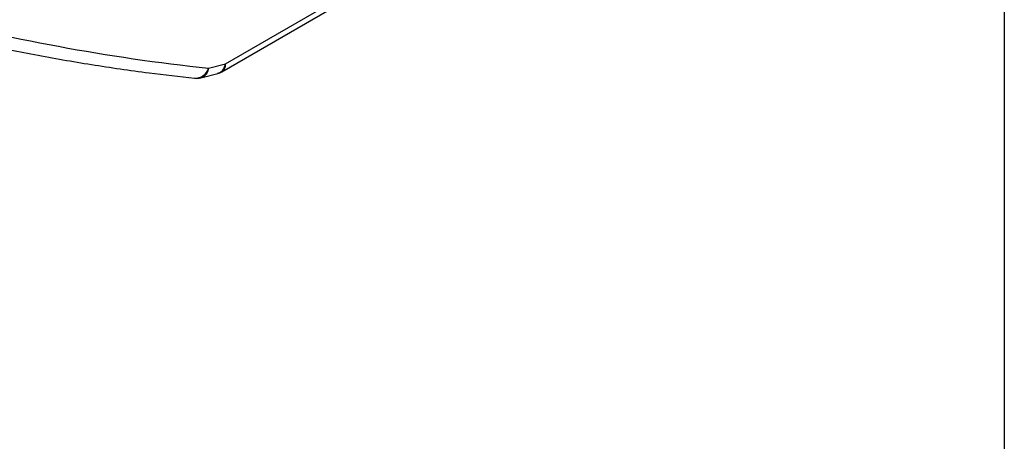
# Model space of a CAD drawing. Header units: millimetres. Extents: x 8 to 341, y 8 to 262.
# Tile 11 of 15: x 295 to 341, y 142 to 162. Entities that reach past the tile are written whole.
import ezdxf

# ---------------------------------------------------------------- set-up
doc = ezdxf.new("R2010")
doc.units = ezdxf.units.MM
doc.header["$LTSCALE"] = 1.25
doc.layers.add('TEXT', color=140, linetype='Continuous', lineweight=25)

msp = doc.modelspace()

# ---------------------------------------------------------------- linework, layer by layer
for p, q in [((305.06, 159.991), (321.628, 169.555)), ((304.894, 159.624), (320.77, 168.789)), ((304.274, 159.785), (305.06, 159.991)), ((303.908, 159.337), (304.697, 159.544))]:
    msp.add_line(p, q)
for centre, radius, start, end in [((314.082, 251.657), 92.394, 255.13732, 263.90643), ((304.679, 159.942), 0.384, 304.0564, 7.2558), ((303.633, 159.989), 0.673, 269.0997, 342.3703), ((304.494, 160.317), 0.8, 284.712, 299.9973), ((303.709, 160.112), 0.8, 263.8284, 284.7163)]:
    msp.add_arc(centre, radius, start, end)
for points, knots in [([(289.651, 161.897), (290.088, 161.783), (291.378, 161.445), (293.546, 160.94), (296.165, 160.405), (298.816, 159.946), (301.302, 159.582), (302.914, 159.397), (303.623, 159.316)], [0, 0, 0, 0, 0.096824, 0.285577, 0.47435, 0.663152, 0.851985, 1, 1, 1, 1]), ([(304.689, 159.554), (304.728, 159.563), (304.836, 159.586), (304.979, 159.736), (305.033, 159.905), (305.06, 159.991)], [0, 0, 0, 0, 0.218498, 0.606549, 1, 1, 1, 1]), ([(304.274, 159.785), (304.25, 159.704), (304.213, 159.578), (304.114, 159.455), (304.023, 159.372), (303.946, 159.359), (303.908, 159.352)], [0, 0, 0, 0, 0.367864, 0.571957, 0.789111, 1, 1, 1, 1])]:
    msp.add_open_spline(points, degree=3, knots=knots)
at = {"layer": 'TEXT'}
msp.add_line((341.312, 261.938), (341.312, 7.938), dxfattribs=at)

doc.saveas('drawing.dxf')
